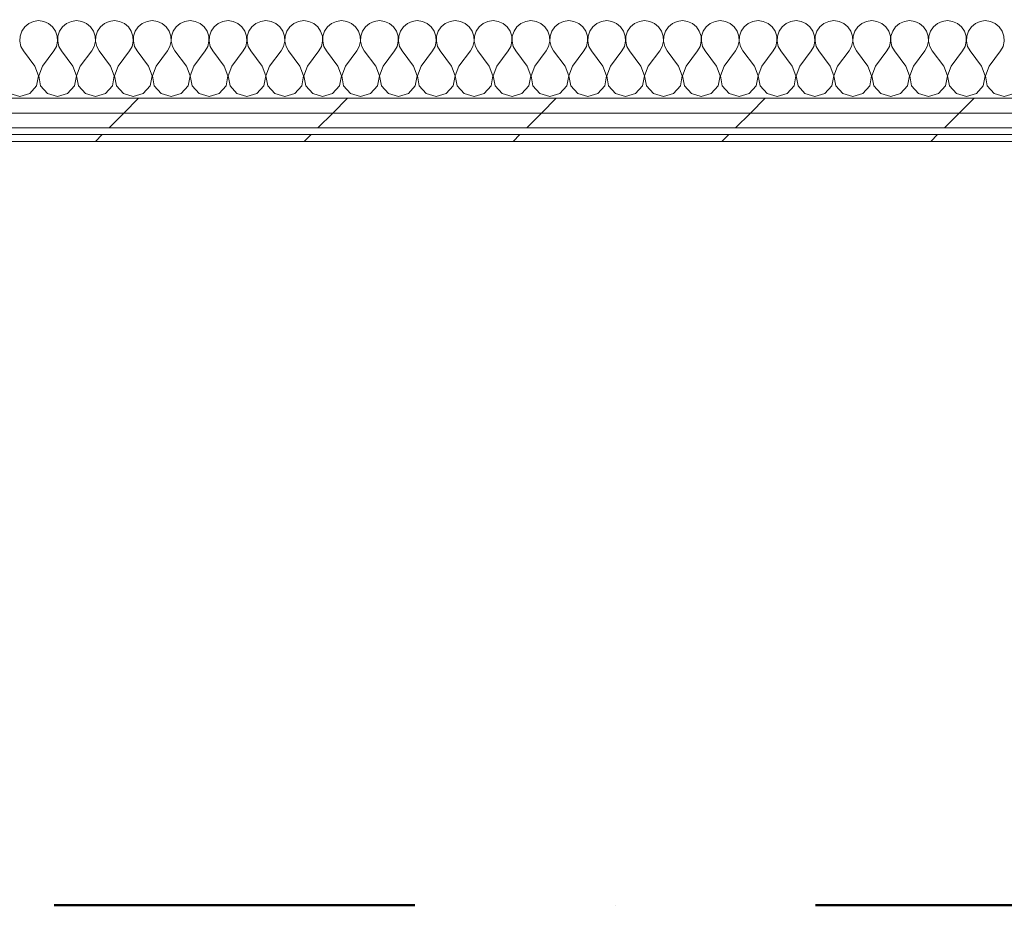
# Model space of a CAD drawing. Header units: millimetres. Extents: x -30280 to 22128, y -17757 to 4746.
# Tile 123 of 171: x -5017 to -4150, y -17757 to -16977. Entities that reach past the tile are written whole.
import ezdxf

# ---------------------------------------------------------------- set-up
doc = ezdxf.new("R2010")
doc.units = ezdxf.units.MM
doc.header["$MEASUREMENT"] = 0
doc.linetypes.add('Punto & Rayas', pattern=[670.277762, 317.5, -176.388889, 0, -176.388874])
doc.linetypes.add('Wipeout_Contour', pattern=[1000, 0, -1000])
for name, color, linetype, lineweight, true_color in [('01_2D_Ambit_Pluma_Nº__242', 7, 'Continuous', 50, 0xfb0013), ('Nuevo_08_E_Envans secs_Pluma_Nº__102', 7, 'Continuous', 5, 0xcccccc), ('Nuevo_08_E_Envans secs_Pluma_Nº__171', 171, 'Continuous', 13, 0xaaaaff), ('Nuevo_08_E_Envans secs_Pluma_Nº__177', 7, 'Continuous', 15, 0xf7e046)]:
    doc.layers.add(name, color=color, linetype=linetype, lineweight=lineweight, true_color=true_color)
doc.layers.add('Nuevo_08_E_Envans secs', color=7, linetype='Continuous')
doc.layers.add('Nuevo_08_E_Envans secs_Pluma_Nº__1', color=7, linetype='Continuous', lineweight=5)
pattern_1 = [(45, (0, 0), (-183.8478, 183.8478), [195, -65]), (45, (7e-14, 183.85), (-183.8478, 183.8478), [195, -65])]

# ---------------------------------------------------------------- blocks, each defined once
blk = doc.blocks.new('*X129')
at = {"layer": 'Nuevo_08_E_Envans secs_Pluma_Nº__102', "color": 254, "linetype": 'Continuous', "lineweight": 5, "true_color": 0xcccccc}
for p, q in [((-5004.55, -16978.28), (-5008.76, -16980.13)), ((-5000, -16977.64), (-5004.55, -16978.28)), ((-4995.45, -16978.28), (-5000, -16977.64)), ((-4991.24, -16980.13), (-4995.45, -16978.28)), ((-4971.22, -16978.28), (-4975.43, -16980.13)), ((-4966.67, -16977.64), (-4971.22, -16978.28)), ((-4962.11, -16978.28), (-4966.67, -16977.64)), ((-4957.9, -16980.13), (-4962.11, -16978.28)), ((-4937.89, -16978.28), (-4942.1, -16980.13)), ((-4933.33, -16977.64), (-4937.89, -16978.28)), ((-4928.78, -16978.28), (-4933.33, -16977.64)), ((-4924.57, -16980.13), (-4928.78, -16978.28)), ((-4904.55, -16978.28), (-4908.76, -16980.13)), ((-4900, -16977.64), (-4904.55, -16978.28)), ((-4895.45, -16978.28), (-4900, -16977.64)), ((-4891.24, -16980.13), (-4895.45, -16978.28)), ((-4871.22, -16978.28), (-4875.43, -16980.13)), ((-4866.67, -16977.64), (-4871.22, -16978.28)), ((-4862.11, -16978.28), (-4866.67, -16977.64)), ((-4857.9, -16980.13), (-4862.11, -16978.28)), ((-4837.89, -16978.28), (-4842.1, -16980.13)), ((-4833.33, -16977.64), (-4837.89, -16978.28)), ((-4828.78, -16978.28), (-4833.33, -16977.64)), ((-4824.57, -16980.13), (-4828.78, -16978.28)), ((-4804.55, -16978.28), (-4808.76, -16980.13)), ((-4800, -16977.64), (-4804.55, -16978.28)), ((-4795.45, -16978.28), (-4800, -16977.64)), ((-4791.24, -16980.13), (-4795.45, -16978.28)), ((-4771.22, -16978.28), (-4775.43, -16980.13)), ((-4766.67, -16977.64), (-4771.22, -16978.28)), ((-4762.11, -16978.28), (-4766.67, -16977.64)), ((-4757.9, -16980.13), (-4762.11, -16978.28)), ((-4737.89, -16978.28), (-4742.1, -16980.13)), ((-4733.33, -16977.64), (-4737.89, -16978.28)), ((-4728.78, -16978.28), (-4733.33, -16977.64)), ((-4724.57, -16980.13), (-4728.78, -16978.28)), ((-4704.55, -16978.28), (-4708.76, -16980.13)), ((-4700, -16977.64), (-4704.55, -16978.28)), ((-4695.45, -16978.28), (-4700, -16977.64)), ((-4691.24, -16980.13), (-4695.45, -16978.28)), ((-4671.22, -16978.28), (-4675.43, -16980.13)), ((-4666.67, -16977.64), (-4671.22, -16978.28)), ((-4662.11, -16978.28), (-4666.67, -16977.64)), ((-4657.9, -16980.13), (-4662.11, -16978.28)), ((-4637.89, -16978.28), (-4642.1, -16980.13)), ((-4633.33, -16977.64), (-4637.89, -16978.28)), ((-4628.78, -16978.28), (-4633.33, -16977.64)), ((-4624.57, -16980.13), (-4628.78, -16978.28)), ((-4604.55, -16978.28), (-4608.76, -16980.13)), ((-4600, -16977.64), (-4604.55, -16978.28)), ((-4595.45, -16978.28), (-4600, -16977.64)), ((-4591.24, -16980.13), (-4595.45, -16978.28)), ((-4571.22, -16978.28), (-4575.43, -16980.13)), ((-4566.67, -16977.64), (-4571.22, -16978.28)), ((-4562.11, -16978.28), (-4566.67, -16977.64)), ((-4557.9, -16980.13), (-4562.11, -16978.28)), ((-4537.89, -16978.28), (-4542.1, -16980.13)), ((-4533.33, -16977.64), (-4537.89, -16978.28)), ((-4528.78, -16978.28), (-4533.33, -16977.64)), ((-4524.57, -16980.13), (-4528.78, -16978.28)), ((-4504.55, -16978.28), (-4508.76, -16980.13)), ((-4500, -16977.64), (-4504.55, -16978.28)), ((-4495.45, -16978.28), (-4500, -16977.64)), ((-4491.24, -16980.13), (-4495.45, -16978.28)), ((-4471.22, -16978.28), (-4475.43, -16980.13)), ((-4466.67, -16977.64), (-4471.22, -16978.28)), ((-4462.11, -16978.28), (-4466.67, -16977.64)), ((-4457.9, -16980.13), (-4462.11, -16978.28)), ((-4437.89, -16978.28), (-4442.1, -16980.13)), ((-4433.33, -16977.64), (-4437.89, -16978.28)), ((-4428.78, -16978.28), (-4433.33, -16977.64)), ((-4424.57, -16980.13), (-4428.78, -16978.28)), ((-4404.55, -16978.28), (-4408.76, -16980.13)), ((-4400, -16977.64), (-4404.55, -16978.28)), ((-4395.45, -16978.28), (-4400, -16977.64)), ((-4391.24, -16980.13), (-4395.45, -16978.28)), ((-4371.22, -16978.28), (-4375.43, -16980.13)), ((-4366.67, -16977.64), (-4371.22, -16978.28)), ((-4362.11, -16978.28), (-4366.67, -16977.64)), ((-4357.9, -16980.13), (-4362.11, -16978.28)), ((-4337.89, -16978.28), (-4342.1, -16980.13)), ((-4333.33, -16977.64), (-4337.89, -16978.28)), ((-4328.78, -16978.28), (-4333.33, -16977.64)), ((-4324.57, -16980.13), (-4328.78, -16978.28)), ((-4304.55, -16978.28), (-4308.76, -16980.13)), ((-4300, -16977.64), (-4304.55, -16978.28)), ((-4295.45, -16978.28), (-4300, -16977.64)), ((-4291.24, -16980.13), (-4295.45, -16978.28)), ((-4271.22, -16978.28), (-4275.43, -16980.13)), ((-4266.67, -16977.64), (-4271.22, -16978.28)), ((-4262.11, -16978.28), (-4266.67, -16977.64)), ((-4257.9, -16980.13), (-4262.11, -16978.28)), ((-4237.89, -16978.28), (-4242.1, -16980.13)), ((-4233.33, -16977.64), (-4237.89, -16978.28)), ((-4228.78, -16978.28), (-4233.33, -16977.64)), ((-4224.57, -16980.13), (-4228.78, -16978.28)), ((-4204.55, -16978.28), (-4208.76, -16980.13)), ((-4200, -16977.64), (-4204.55, -16978.28)), ((-4195.45, -16978.28), (-4200, -16977.64)), ((-4191.24, -16980.13), (-4195.45, -16978.28)), ((-4171.22, -16978.28), (-4175.43, -16980.13)), ((-4166.67, -16977.64), (-4171.22, -16978.28)), ((-4162.11, -16978.28), (-4166.67, -16977.64)), ((-4157.9, -16980.13), (-4162.11, -16978.28)), ((-5014.91, -16986.86), (-5016.38, -16991.21)), ((-5012.3, -16983.07), (-5014.91, -16986.86)), ((-5008.76, -16980.13), (-5012.3, -16983.07)), ((-4987.7, -16983.07), (-4991.24, -16980.13)), ((-4985.09, -16986.86), (-4987.7, -16983.07)), ((-4983.62, -16991.21), (-4985.09, -16986.86)), ((-4981.57, -16986.86), (-4983.04, -16991.21)), ((-4978.97, -16983.07), (-4981.57, -16986.86)), ((-4975.43, -16980.13), (-4978.97, -16983.07)), ((-4954.36, -16983.07), (-4957.9, -16980.13)), ((-4951.76, -16986.86), (-4954.36, -16983.07)), ((-4950.29, -16991.21), (-4951.76, -16986.86)), ((-4948.24, -16986.86), (-4949.71, -16991.21)), ((-4945.64, -16983.07), (-4948.24, -16986.86)), ((-4942.1, -16980.13), (-4945.64, -16983.07)), ((-4921.03, -16983.07), (-4924.57, -16980.13)), ((-4918.43, -16986.86), (-4921.03, -16983.07)), ((-4916.96, -16991.21), (-4918.43, -16986.86)), ((-4914.91, -16986.86), (-4916.38, -16991.21)), ((-4912.3, -16983.07), (-4914.91, -16986.86)), ((-4908.76, -16980.13), (-4912.3, -16983.07)), ((-4887.7, -16983.07), (-4891.24, -16980.13)), ((-4885.09, -16986.86), (-4887.7, -16983.07)), ((-4883.62, -16991.21), (-4885.09, -16986.86)), ((-4881.57, -16986.86), (-4883.04, -16991.21)), ((-4878.97, -16983.07), (-4881.57, -16986.86)), ((-4875.43, -16980.13), (-4878.97, -16983.07)), ((-4854.36, -16983.07), (-4857.9, -16980.13)), ((-4851.76, -16986.86), (-4854.36, -16983.07)), ((-4850.29, -16991.21), (-4851.76, -16986.86)), ((-4848.24, -16986.86), (-4849.71, -16991.21)), ((-4845.64, -16983.07), (-4848.24, -16986.86)), ((-4842.1, -16980.13), (-4845.64, -16983.07)), ((-4821.03, -16983.07), (-4824.57, -16980.13)), ((-4818.43, -16986.86), (-4821.03, -16983.07)), ((-4816.96, -16991.21), (-4818.43, -16986.86)), ((-4814.91, -16986.86), (-4816.38, -16991.21)), ((-4812.3, -16983.07), (-4814.91, -16986.86)), ((-4808.76, -16980.13), (-4812.3, -16983.07)), ((-4787.7, -16983.07), (-4791.24, -16980.13)), ((-4785.09, -16986.86), (-4787.7, -16983.07)), ((-4783.62, -16991.21), (-4785.09, -16986.86)), ((-4781.57, -16986.86), (-4783.04, -16991.21)), ((-4778.97, -16983.07), (-4781.57, -16986.86)), ((-4775.43, -16980.13), (-4778.97, -16983.07)), ((-4754.36, -16983.07), (-4757.9, -16980.13)), ((-4751.76, -16986.86), (-4754.36, -16983.07)), ((-4750.29, -16991.21), (-4751.76, -16986.86)), ((-4748.24, -16986.86), (-4749.71, -16991.21)), ((-4745.64, -16983.07), (-4748.24, -16986.86)), ((-4742.1, -16980.13), (-4745.64, -16983.07)), ((-4721.03, -16983.07), (-4724.57, -16980.13)), ((-4718.43, -16986.86), (-4721.03, -16983.07)), ((-4716.96, -16991.21), (-4718.43, -16986.86)), ((-4714.91, -16986.86), (-4716.38, -16991.21)), ((-4712.3, -16983.07), (-4714.91, -16986.86)), ((-4708.76, -16980.13), (-4712.3, -16983.07)), ((-4687.7, -16983.07), (-4691.24, -16980.13)), ((-4685.09, -16986.86), (-4687.7, -16983.07)), ((-4683.62, -16991.21), (-4685.09, -16986.86)), ((-4681.57, -16986.86), (-4683.04, -16991.21)), ((-4678.97, -16983.07), (-4681.57, -16986.86)), ((-4675.43, -16980.13), (-4678.97, -16983.07)), ((-4654.36, -16983.07), (-4657.9, -16980.13)), ((-4651.76, -16986.86), (-4654.36, -16983.07)), ((-4650.29, -16991.21), (-4651.76, -16986.86)), ((-4648.24, -16986.86), (-4649.71, -16991.21)), ((-4645.64, -16983.07), (-4648.24, -16986.86)), ((-4642.1, -16980.13), (-4645.64, -16983.07)), ((-4621.03, -16983.07), (-4624.57, -16980.13)), ((-4618.43, -16986.86), (-4621.03, -16983.07)), ((-4616.96, -16991.21), (-4618.43, -16986.86)), ((-4614.91, -16986.86), (-4616.38, -16991.21)), ((-4612.3, -16983.07), (-4614.91, -16986.86)), ((-4608.76, -16980.13), (-4612.3, -16983.07)), ((-4587.7, -16983.07), (-4591.24, -16980.13)), ((-4585.09, -16986.86), (-4587.7, -16983.07)), ((-4583.62, -16991.21), (-4585.09, -16986.86)), ((-4581.57, -16986.86), (-4583.04, -16991.21)), ((-4578.97, -16983.07), (-4581.57, -16986.86)), ((-4575.43, -16980.13), (-4578.97, -16983.07)), ((-4554.36, -16983.07), (-4557.9, -16980.13)), ((-4551.76, -16986.86), (-4554.36, -16983.07)), ((-4550.29, -16991.21), (-4551.76, -16986.86)), ((-4548.24, -16986.86), (-4549.71, -16991.21)), ((-4545.64, -16983.07), (-4548.24, -16986.86)), ((-4542.1, -16980.13), (-4545.64, -16983.07)), ((-4521.03, -16983.07), (-4524.57, -16980.13)), ((-4518.43, -16986.86), (-4521.03, -16983.07)), ((-4516.96, -16991.21), (-4518.43, -16986.86)), ((-4514.91, -16986.86), (-4516.38, -16991.21)), ((-4512.3, -16983.07), (-4514.91, -16986.86)), ((-4508.76, -16980.13), (-4512.3, -16983.07)), ((-4487.7, -16983.07), (-4491.24, -16980.13)), ((-4485.09, -16986.86), (-4487.7, -16983.07)), ((-4483.62, -16991.21), (-4485.09, -16986.86)), ((-4481.57, -16986.86), (-4483.04, -16991.21)), ((-4478.97, -16983.07), (-4481.57, -16986.86)), ((-4475.43, -16980.13), (-4478.97, -16983.07)), ((-4454.36, -16983.07), (-4457.9, -16980.13)), ((-4451.76, -16986.86), (-4454.36, -16983.07)), ((-4450.29, -16991.21), (-4451.76, -16986.86)), ((-4448.24, -16986.86), (-4449.71, -16991.21)), ((-4445.64, -16983.07), (-4448.24, -16986.86)), ((-4442.1, -16980.13), (-4445.64, -16983.07)), ((-4421.03, -16983.07), (-4424.57, -16980.13)), ((-4418.43, -16986.86), (-4421.03, -16983.07)), ((-4416.96, -16991.21), (-4418.43, -16986.86)), ((-4414.91, -16986.86), (-4416.38, -16991.21)), ((-4412.3, -16983.07), (-4414.91, -16986.86)), ((-4408.76, -16980.13), (-4412.3, -16983.07)), ((-4387.7, -16983.07), (-4391.24, -16980.13)), ((-4385.09, -16986.86), (-4387.7, -16983.07)), ((-4383.62, -16991.21), (-4385.09, -16986.86)), ((-4381.57, -16986.86), (-4383.04, -16991.21)), ((-4378.97, -16983.07), (-4381.57, -16986.86)), ((-4375.43, -16980.13), (-4378.97, -16983.07)), ((-4354.36, -16983.07), (-4357.9, -16980.13)), ((-4351.76, -16986.86), (-4354.36, -16983.07)), ((-4350.29, -16991.21), (-4351.76, -16986.86)), ((-4348.24, -16986.86), (-4349.71, -16991.21)), ((-4345.64, -16983.07), (-4348.24, -16986.86)), ((-4342.1, -16980.13), (-4345.64, -16983.07)), ((-4321.03, -16983.07), (-4324.57, -16980.13)), ((-4318.43, -16986.86), (-4321.03, -16983.07)), ((-4316.96, -16991.21), (-4318.43, -16986.86)), ((-4314.91, -16986.86), (-4316.38, -16991.21)), ((-4312.3, -16983.07), (-4314.91, -16986.86)), ((-4308.76, -16980.13), (-4312.3, -16983.07)), ((-4287.7, -16983.07), (-4291.24, -16980.13)), ((-4285.09, -16986.86), (-4287.7, -16983.07)), ((-4283.62, -16991.21), (-4285.09, -16986.86)), ((-4281.57, -16986.86), (-4283.04, -16991.21)), ((-4278.97, -16983.07), (-4281.57, -16986.86)), ((-4275.43, -16980.13), (-4278.97, -16983.07)), ((-4254.36, -16983.07), (-4257.9, -16980.13)), ((-4251.76, -16986.86), (-4254.36, -16983.07)), ((-4250.29, -16991.21), (-4251.76, -16986.86)), ((-4248.24, -16986.86), (-4249.71, -16991.21)), ((-4245.64, -16983.07), (-4248.24, -16986.86)), ((-4242.1, -16980.13), (-4245.64, -16983.07)), ((-4221.03, -16983.07), (-4224.57, -16980.13)), ((-4218.43, -16986.86), (-4221.03, -16983.07)), ((-4216.96, -16991.21), (-4218.43, -16986.86)), ((-4214.91, -16986.86), (-4216.38, -16991.21)), ((-4212.3, -16983.07), (-4214.91, -16986.86)), ((-4208.76, -16980.13), (-4212.3, -16983.07)), ((-4187.7, -16983.07), (-4191.24, -16980.13)), ((-4185.09, -16986.86), (-4187.7, -16983.07)), ((-4183.62, -16991.21), (-4185.09, -16986.86)), ((-4181.57, -16986.86), (-4183.04, -16991.21)), ((-4178.97, -16983.07), (-4181.57, -16986.86)), ((-4175.43, -16980.13), (-4178.97, -16983.07)), ((-4154.36, -16983.07), (-4157.9, -16980.13)), ((-4151.76, -16986.86), (-4154.36, -16983.07)), ((-4150.29, -16991.21), (-4151.76, -16986.86)), ((-5016.38, -16991.21), (-5016.6, -16995.81)), ((-5016.6, -16995.81), (-5015.56, -17000.28)), ((-4984.44, -17000.28), (-4983.4, -16995.81)), ((-4983.4, -16995.81), (-4983.62, -16991.21)), ((-4983.04, -16991.21), (-4983.27, -16995.81)), ((-4983.27, -16995.81), (-4982.23, -17000.28)), ((-4951.11, -17000.28), (-4950.07, -16995.81)), ((-4950.07, -16995.81), (-4950.29, -16991.21)), ((-4949.71, -16991.21), (-4949.93, -16995.81)), ((-4949.93, -16995.81), (-4948.89, -17000.28)), ((-4917.77, -17000.28), (-4916.73, -16995.81)), ((-4916.73, -16995.81), (-4916.96, -16991.21)), ((-4916.38, -16991.21), (-4916.6, -16995.81)), ((-4916.6, -16995.81), (-4915.56, -17000.28)), ((-4884.44, -17000.28), (-4883.4, -16995.81)), ((-4883.4, -16995.81), (-4883.62, -16991.21)), ((-4883.04, -16991.21), (-4883.27, -16995.81)), ((-4883.27, -16995.81), (-4882.23, -17000.28)), ((-4851.11, -17000.28), (-4850.07, -16995.81)), ((-4850.07, -16995.81), (-4850.29, -16991.21)), ((-4849.71, -16991.21), (-4849.93, -16995.81)), ((-4849.93, -16995.81), (-4848.89, -17000.28)), ((-4817.77, -17000.28), (-4816.73, -16995.81)), ((-4816.73, -16995.81), (-4816.96, -16991.21)), ((-4816.38, -16991.21), (-4816.6, -16995.81)), ((-4816.6, -16995.81), (-4815.56, -17000.28)), ((-4784.44, -17000.28), (-4783.4, -16995.81)), ((-4783.4, -16995.81), (-4783.62, -16991.21)), ((-4783.04, -16991.21), (-4783.27, -16995.81)), ((-4783.27, -16995.81), (-4782.23, -17000.28)), ((-4751.11, -17000.28), (-4750.07, -16995.81)), ((-4750.07, -16995.81), (-4750.29, -16991.21)), ((-4749.71, -16991.21), (-4749.93, -16995.81)), ((-4749.93, -16995.81), (-4748.89, -17000.28)), ((-4717.77, -17000.28), (-4716.73, -16995.81)), ((-4716.73, -16995.81), (-4716.96, -16991.21)), ((-4716.38, -16991.21), (-4716.6, -16995.81)), ((-4716.6, -16995.81), (-4715.56, -17000.28)), ((-4684.44, -17000.28), (-4683.4, -16995.81)), ((-4683.4, -16995.81), (-4683.62, -16991.21)), ((-4683.04, -16991.21), (-4683.27, -16995.81)), ((-4683.27, -16995.81), (-4682.23, -17000.28)), ((-4651.11, -17000.28), (-4650.07, -16995.81)), ((-4650.07, -16995.81), (-4650.29, -16991.21)), ((-4649.71, -16991.21), (-4649.93, -16995.81)), ((-4649.93, -16995.81), (-4648.89, -17000.28)), ((-4617.77, -17000.28), (-4616.73, -16995.81)), ((-4616.73, -16995.81), (-4616.96, -16991.21)), ((-4616.38, -16991.21), (-4616.6, -16995.81)), ((-4616.6, -16995.81), (-4615.56, -17000.28)), ((-4584.44, -17000.28), (-4583.4, -16995.81)), ((-4583.4, -16995.81), (-4583.62, -16991.21)), ((-4583.04, -16991.21), (-4583.27, -16995.81)), ((-4583.27, -16995.81), (-4582.23, -17000.28)), ((-4551.11, -17000.28), (-4550.07, -16995.81)), ((-4550.07, -16995.81), (-4550.29, -16991.21)), ((-4549.71, -16991.21), (-4549.93, -16995.81)), ((-4549.93, -16995.81), (-4548.89, -17000.28)), ((-4517.77, -17000.28), (-4516.73, -16995.81)), ((-4516.73, -16995.81), (-4516.96, -16991.21)), ((-4516.38, -16991.21), (-4516.6, -16995.81)), ((-4516.6, -16995.81), (-4515.56, -17000.28)), ((-4484.44, -17000.28), (-4483.4, -16995.81)), ((-4483.4, -16995.81), (-4483.62, -16991.21)), ((-4483.04, -16991.21), (-4483.27, -16995.81)), ((-4483.27, -16995.81), (-4482.23, -17000.28)), ((-4451.11, -17000.28), (-4450.07, -16995.81)), ((-4450.07, -16995.81), (-4450.29, -16991.21)), ((-4449.71, -16991.21), (-4449.93, -16995.81)), ((-4449.93, -16995.81), (-4448.89, -17000.28)), ((-4417.77, -17000.28), (-4416.73, -16995.81)), ((-4416.73, -16995.81), (-4416.96, -16991.21)), ((-4416.38, -16991.21), (-4416.6, -16995.81)), ((-4416.6, -16995.81), (-4415.56, -17000.28)), ((-4384.44, -17000.28), (-4383.4, -16995.81)), ((-4383.4, -16995.81), (-4383.62, -16991.21)), ((-4383.04, -16991.21), (-4383.27, -16995.81)), ((-4383.27, -16995.81), (-4382.23, -17000.28)), ((-4351.11, -17000.28), (-4350.07, -16995.81)), ((-4350.07, -16995.81), (-4350.29, -16991.21)), ((-4349.71, -16991.21), (-4349.93, -16995.81)), ((-4349.93, -16995.81), (-4348.89, -17000.28)), ((-4317.77, -17000.28), (-4316.73, -16995.81)), ((-4316.73, -16995.81), (-4316.96, -16991.21)), ((-4316.38, -16991.21), (-4316.6, -16995.81)), ((-4316.6, -16995.81), (-4315.56, -17000.28)), ((-4284.44, -17000.28), (-4283.4, -16995.81)), ((-4283.4, -16995.81), (-4283.62, -16991.21)), ((-4283.04, -16991.21), (-4283.27, -16995.81)), ((-4283.27, -16995.81), (-4282.23, -17000.28)), ((-4251.11, -17000.28), (-4250.07, -16995.81)), ((-4250.07, -16995.81), (-4250.29, -16991.21)), ((-4249.71, -16991.21), (-4249.93, -16995.81)), ((-4249.93, -16995.81), (-4248.89, -17000.28)), ((-4217.77, -17000.28), (-4216.73, -16995.81)), ((-4216.73, -16995.81), (-4216.96, -16991.21)), ((-4216.38, -16991.21), (-4216.6, -16995.81)), ((-4216.6, -16995.81), (-4215.56, -17000.28)), ((-4184.44, -17000.28), (-4183.4, -16995.81)), ((-4183.4, -16995.81), (-4183.62, -16991.21)), ((-4183.04, -16991.21), (-4183.27, -16995.81)), ((-4183.27, -16995.81), (-4182.23, -17000.28)), ((-4151.11, -17000.28), (-4150.07, -16995.81)), ((-4150.07, -16995.81), (-4150.29, -16991.21)), ((-5015.56, -17000.28), (-5013.33, -17004.31)), ((-5003.33, -17017.64), (-5013.33, -17004.31)), ((-4996.67, -17017.64), (-4986.67, -17004.31)), ((-4986.67, -17004.31), (-4984.44, -17000.28)), ((-4982.23, -17000.28), (-4980, -17004.31)), ((-4970, -17017.64), (-4980, -17004.31)), ((-4963.33, -17017.64), (-4953.33, -17004.31)), ((-4953.33, -17004.31), (-4951.11, -17000.28)), ((-4948.89, -17000.28), (-4946.67, -17004.31)), ((-4936.67, -17017.64), (-4946.67, -17004.31)), ((-4930, -17017.64), (-4920, -17004.31)), ((-4920, -17004.31), (-4917.77, -17000.28)), ((-4915.56, -17000.28), (-4913.33, -17004.31)), ((-4903.33, -17017.64), (-4913.33, -17004.31)), ((-4896.67, -17017.64), (-4886.67, -17004.31)), ((-4886.67, -17004.31), (-4884.44, -17000.28)), ((-4882.23, -17000.28), (-4880, -17004.31)), ((-4870, -17017.64), (-4880, -17004.31)), ((-4863.33, -17017.64), (-4853.33, -17004.31)), ((-4853.33, -17004.31), (-4851.11, -17000.28)), ((-4848.89, -17000.28), (-4846.67, -17004.31)), ((-4836.67, -17017.64), (-4846.67, -17004.31)), ((-4830, -17017.64), (-4820, -17004.31)), ((-4820, -17004.31), (-4817.77, -17000.28)), ((-4815.56, -17000.28), (-4813.33, -17004.31)), ((-4803.33, -17017.64), (-4813.33, -17004.31)), ((-4796.67, -17017.64), (-4786.67, -17004.31)), ((-4786.67, -17004.31), (-4784.44, -17000.28)), ((-4782.23, -17000.28), (-4780, -17004.31)), ((-4770, -17017.64), (-4780, -17004.31)), ((-4763.33, -17017.64), (-4753.33, -17004.31)), ((-4753.33, -17004.31), (-4751.11, -17000.28)), ((-4748.89, -17000.28), (-4746.67, -17004.31)), ((-4736.67, -17017.64), (-4746.67, -17004.31)), ((-4730, -17017.64), (-4720, -17004.31)), ((-4720, -17004.31), (-4717.77, -17000.28)), ((-4715.56, -17000.28), (-4713.33, -17004.31)), ((-4703.33, -17017.64), (-4713.33, -17004.31)), ((-4696.67, -17017.64), (-4686.67, -17004.31)), ((-4686.67, -17004.31), (-4684.44, -17000.28)), ((-4682.23, -17000.28), (-4680, -17004.31)), ((-4670, -17017.64), (-4680, -17004.31)), ((-4663.33, -17017.64), (-4653.33, -17004.31)), ((-4653.33, -17004.31), (-4651.11, -17000.28)), ((-4648.89, -17000.28), (-4646.67, -17004.31)), ((-4636.67, -17017.64), (-4646.67, -17004.31)), ((-4630, -17017.64), (-4620, -17004.31)), ((-4620, -17004.31), (-4617.77, -17000.28)), ((-4615.56, -17000.28), (-4613.33, -17004.31)), ((-4603.33, -17017.64), (-4613.33, -17004.31)), ((-4596.67, -17017.64), (-4586.67, -17004.31)), ((-4586.67, -17004.31), (-4584.44, -17000.28)), ((-4582.23, -17000.28), (-4580, -17004.31)), ((-4570, -17017.64), (-4580, -17004.31)), ((-4563.33, -17017.64), (-4553.33, -17004.31)), ((-4553.33, -17004.31), (-4551.11, -17000.28)), ((-4548.89, -17000.28), (-4546.67, -17004.31)), ((-4536.67, -17017.64), (-4546.67, -17004.31)), ((-4530, -17017.64), (-4520, -17004.31)), ((-4520, -17004.31), (-4517.77, -17000.28)), ((-4515.56, -17000.28), (-4513.33, -17004.31)), ((-4503.33, -17017.64), (-4513.33, -17004.31)), ((-4496.67, -17017.64), (-4486.67, -17004.31)), ((-4486.67, -17004.31), (-4484.44, -17000.28)), ((-4482.23, -17000.28), (-4480, -17004.31)), ((-4470, -17017.64), (-4480, -17004.31)), ((-4463.33, -17017.64), (-4453.33, -17004.31)), ((-4453.33, -17004.31), (-4451.11, -17000.28)), ((-4448.89, -17000.28), (-4446.67, -17004.31)), ((-4436.67, -17017.64), (-4446.67, -17004.31)), ((-4430, -17017.64), (-4420, -17004.31)), ((-4420, -17004.31), (-4417.77, -17000.28)), ((-4415.56, -17000.28), (-4413.33, -17004.31)), ((-4403.33, -17017.64), (-4413.33, -17004.31)), ((-4396.67, -17017.64), (-4386.67, -17004.31)), ((-4386.67, -17004.31), (-4384.44, -17000.28)), ((-4382.23, -17000.28), (-4380, -17004.31)), ((-4370, -17017.64), (-4380, -17004.31)), ((-4363.33, -17017.64), (-4353.33, -17004.31)), ((-4353.33, -17004.31), (-4351.11, -17000.28)), ((-4348.89, -17000.28), (-4346.67, -17004.31)), ((-4336.67, -17017.64), (-4346.67, -17004.31)), ((-4330, -17017.64), (-4320, -17004.31)), ((-4320, -17004.31), (-4317.77, -17000.28)), ((-4315.56, -17000.28), (-4313.33, -17004.31)), ((-4303.33, -17017.64), (-4313.33, -17004.31)), ((-4296.67, -17017.64), (-4286.67, -17004.31)), ((-4286.67, -17004.31), (-4284.44, -17000.28)), ((-4282.23, -17000.28), (-4280, -17004.31)), ((-4270, -17017.64), (-4280, -17004.31)), ((-4263.33, -17017.64), (-4253.33, -17004.31)), ((-4253.33, -17004.31), (-4251.11, -17000.28)), ((-4248.89, -17000.28), (-4246.67, -17004.31)), ((-4236.67, -17017.64), (-4246.67, -17004.31)), ((-4230, -17017.64), (-4220, -17004.31)), ((-4220, -17004.31), (-4217.77, -17000.28)), ((-4215.56, -17000.28), (-4213.33, -17004.31)), ((-4203.33, -17017.64), (-4213.33, -17004.31)), ((-4196.67, -17017.64), (-4186.67, -17004.31)), ((-4186.67, -17004.31), (-4184.44, -17000.28)), ((-4182.23, -17000.28), (-4180, -17004.31)), ((-4170, -17017.64), (-4180, -17004.31)), ((-4163.33, -17017.64), (-4153.33, -17004.31)), ((-4153.33, -17004.31), (-4151.11, -17000.28)), ((-5000.07, -17026.15), (-5003.33, -17017.64)), ((-4996.67, -17017.64), (-4999.93, -17026.15)), ((-4966.73, -17026.15), (-4970, -17017.64)), ((-4963.33, -17017.64), (-4966.6, -17026.15)), ((-4933.4, -17026.15), (-4936.67, -17017.64)), ((-4930, -17017.64), (-4933.27, -17026.15)), ((-4900.07, -17026.15), (-4903.33, -17017.64)), ((-4896.67, -17017.64), (-4899.93, -17026.15)), ((-4866.73, -17026.15), (-4870, -17017.64)), ((-4863.33, -17017.64), (-4866.6, -17026.15)), ((-4833.4, -17026.15), (-4836.67, -17017.64)), ((-4830, -17017.64), (-4833.27, -17026.15)), ((-4800.07, -17026.15), (-4803.33, -17017.64)), ((-4796.67, -17017.64), (-4799.93, -17026.15)), ((-4766.73, -17026.15), (-4770, -17017.64)), ((-4763.33, -17017.64), (-4766.6, -17026.15)), ((-4733.4, -17026.15), (-4736.67, -17017.64)), ((-4730, -17017.64), (-4733.27, -17026.15)), ((-4700.07, -17026.15), (-4703.33, -17017.64)), ((-4696.67, -17017.64), (-4699.93, -17026.15)), ((-4666.73, -17026.15), (-4670, -17017.64)), ((-4663.33, -17017.64), (-4666.6, -17026.15)), ((-4633.4, -17026.15), (-4636.67, -17017.64)), ((-4630, -17017.64), (-4633.27, -17026.15)), ((-4600.07, -17026.15), (-4603.33, -17017.64)), ((-4596.67, -17017.64), (-4599.93, -17026.15)), ((-4566.73, -17026.15), (-4570, -17017.64)), ((-4563.33, -17017.64), (-4566.6, -17026.15)), ((-4533.4, -17026.15), (-4536.67, -17017.64)), ((-4530, -17017.64), (-4533.27, -17026.15)), ((-4500.07, -17026.15), (-4503.33, -17017.64)), ((-4496.67, -17017.64), (-4499.93, -17026.15)), ((-4466.73, -17026.15), (-4470, -17017.64)), ((-4463.33, -17017.64), (-4466.6, -17026.15)), ((-4433.4, -17026.15), (-4436.67, -17017.64)), ((-4430, -17017.64), (-4433.27, -17026.15)), ((-4400.07, -17026.15), (-4403.33, -17017.64)), ((-4396.67, -17017.64), (-4399.93, -17026.15)), ((-4366.73, -17026.15), (-4370, -17017.64)), ((-4363.33, -17017.64), (-4366.6, -17026.15)), ((-4333.4, -17026.15), (-4336.67, -17017.64)), ((-4330, -17017.64), (-4333.27, -17026.15)), ((-4300.07, -17026.15), (-4303.33, -17017.64)), ((-4296.67, -17017.64), (-4299.93, -17026.15)), ((-4266.73, -17026.15), (-4270, -17017.64)), ((-4263.33, -17017.64), (-4266.6, -17026.15)), ((-4233.4, -17026.15), (-4236.67, -17017.64)), ((-4230, -17017.64), (-4233.27, -17026.15)), ((-4200.07, -17026.15), (-4203.33, -17017.64)), ((-4196.67, -17017.64), (-4199.93, -17026.15)), ((-4166.73, -17026.15), (-4170, -17017.64)), ((-4163.33, -17017.64), (-4166.6, -17026.15)), ((-5001.76, -17035.1), (-5000.07, -17026.15)), ((-4999.93, -17026.15), (-4998.24, -17035.1)), ((-4968.43, -17035.1), (-4966.73, -17026.15)), ((-4966.6, -17026.15), (-4964.91, -17035.1)), ((-4935.09, -17035.1), (-4933.4, -17026.15)), ((-4933.27, -17026.15), (-4931.57, -17035.1)), ((-4901.76, -17035.1), (-4900.07, -17026.15)), ((-4899.93, -17026.15), (-4898.24, -17035.1)), ((-4868.43, -17035.1), (-4866.73, -17026.15)), ((-4866.6, -17026.15), (-4864.91, -17035.1)), ((-4835.09, -17035.1), (-4833.4, -17026.15)), ((-4833.27, -17026.15), (-4831.57, -17035.1)), ((-4801.76, -17035.1), (-4800.07, -17026.15)), ((-4799.93, -17026.15), (-4798.24, -17035.1)), ((-4768.43, -17035.1), (-4766.73, -17026.15)), ((-4766.6, -17026.15), (-4764.91, -17035.1)), ((-4735.09, -17035.1), (-4733.4, -17026.15)), ((-4733.27, -17026.15), (-4731.57, -17035.1)), ((-4701.76, -17035.1), (-4700.07, -17026.15)), ((-4699.93, -17026.15), (-4698.24, -17035.1)), ((-4668.43, -17035.1), (-4666.73, -17026.15)), ((-4666.6, -17026.15), (-4664.91, -17035.1)), ((-4635.09, -17035.1), (-4633.4, -17026.15)), ((-4633.27, -17026.15), (-4631.57, -17035.1)), ((-4601.76, -17035.1), (-4600.07, -17026.15)), ((-4599.93, -17026.15), (-4598.24, -17035.1)), ((-4568.43, -17035.1), (-4566.73, -17026.15)), ((-4566.6, -17026.15), (-4564.91, -17035.1)), ((-4535.09, -17035.1), (-4533.4, -17026.15)), ((-4533.27, -17026.15), (-4531.57, -17035.1)), ((-4501.76, -17035.1), (-4500.07, -17026.15)), ((-4499.93, -17026.15), (-4498.24, -17035.1)), ((-4468.43, -17035.1), (-4466.73, -17026.15)), ((-4466.6, -17026.15), (-4464.91, -17035.1)), ((-4435.09, -17035.1), (-4433.4, -17026.15)), ((-4433.27, -17026.15), (-4431.57, -17035.1)), ((-4401.76, -17035.1), (-4400.07, -17026.15)), ((-4399.93, -17026.15), (-4398.24, -17035.1)), ((-4368.43, -17035.1), (-4366.73, -17026.15)), ((-4366.6, -17026.15), (-4364.91, -17035.1)), ((-4335.09, -17035.1), (-4333.4, -17026.15)), ((-4333.27, -17026.15), (-4331.57, -17035.1)), ((-4301.76, -17035.1), (-4300.07, -17026.15)), ((-4299.93, -17026.15), (-4298.24, -17035.1)), ((-4268.43, -17035.1), (-4266.73, -17026.15)), ((-4266.6, -17026.15), (-4264.91, -17035.1)), ((-4235.09, -17035.1), (-4233.4, -17026.15)), ((-4233.27, -17026.15), (-4231.57, -17035.1)), ((-4201.76, -17035.1), (-4200.07, -17026.15)), ((-4199.93, -17026.15), (-4198.24, -17035.1)), ((-4168.43, -17035.1), (-4166.73, -17026.15)), ((-4166.6, -17026.15), (-4164.91, -17035.1)), ((-5007.9, -17041.82), (-5001.76, -17035.1)), ((-4998.24, -17035.1), (-4992.1, -17041.82)), ((-4974.57, -17041.82), (-4968.43, -17035.1)), ((-4964.91, -17035.1), (-4958.76, -17041.82)), ((-4941.24, -17041.82), (-4935.09, -17035.1)), ((-4931.57, -17035.1), (-4925.43, -17041.82)), ((-4907.9, -17041.82), (-4901.76, -17035.1)), ((-4898.24, -17035.1), (-4892.1, -17041.82)), ((-4874.57, -17041.82), (-4868.43, -17035.1)), ((-4864.91, -17035.1), (-4858.76, -17041.82)), ((-4841.24, -17041.82), (-4835.09, -17035.1)), ((-4831.57, -17035.1), (-4825.43, -17041.82)), ((-4807.9, -17041.82), (-4801.76, -17035.1)), ((-4798.24, -17035.1), (-4792.1, -17041.82)), ((-4774.57, -17041.82), (-4768.43, -17035.1)), ((-4764.91, -17035.1), (-4758.76, -17041.82)), ((-4741.24, -17041.82), (-4735.09, -17035.1)), ((-4731.57, -17035.1), (-4725.43, -17041.82)), ((-4707.9, -17041.82), (-4701.76, -17035.1)), ((-4698.24, -17035.1), (-4692.1, -17041.82)), ((-4674.57, -17041.82), (-4668.43, -17035.1)), ((-4664.91, -17035.1), (-4658.76, -17041.82)), ((-4641.24, -17041.82), (-4635.09, -17035.1)), ((-4631.57, -17035.1), (-4625.43, -17041.82)), ((-4607.9, -17041.82), (-4601.76, -17035.1)), ((-4598.24, -17035.1), (-4592.1, -17041.82)), ((-4574.57, -17041.82), (-4568.43, -17035.1)), ((-4564.91, -17035.1), (-4558.76, -17041.82)), ((-4541.24, -17041.82), (-4535.09, -17035.1)), ((-4531.57, -17035.1), (-4525.43, -17041.82)), ((-4507.9, -17041.82), (-4501.76, -17035.1)), ((-4498.24, -17035.1), (-4492.1, -17041.82)), ((-4474.57, -17041.82), (-4468.43, -17035.1)), ((-4464.91, -17035.1), (-4458.76, -17041.82)), ((-4441.24, -17041.82), (-4435.09, -17035.1)), ((-4431.57, -17035.1), (-4425.43, -17041.82)), ((-4407.9, -17041.82), (-4401.76, -17035.1)), ((-4398.24, -17035.1), (-4392.1, -17041.82)), ((-4374.57, -17041.82), (-4368.43, -17035.1)), ((-4364.91, -17035.1), (-4358.76, -17041.82)), ((-4341.24, -17041.82), (-4335.09, -17035.1)), ((-4331.57, -17035.1), (-4325.43, -17041.82)), ((-4307.9, -17041.82), (-4301.76, -17035.1)), ((-4298.24, -17035.1), (-4292.1, -17041.82)), ((-4274.57, -17041.82), (-4268.43, -17035.1)), ((-4264.91, -17035.1), (-4258.76, -17041.82)), ((-4241.24, -17041.82), (-4235.09, -17035.1)), ((-4231.57, -17035.1), (-4225.43, -17041.82)), ((-4207.9, -17041.82), (-4201.76, -17035.1)), ((-4198.24, -17035.1), (-4192.1, -17041.82)), ((-4174.57, -17041.82), (-4168.43, -17035.1)), ((-4164.91, -17035.1), (-4158.76, -17041.82)), ((-5025.43, -17041.82), (-5016.67, -17044.31)), ((-5016.67, -17044.31), (-5007.9, -17041.82)), ((-4992.1, -17041.82), (-4983.33, -17044.31)), ((-4983.33, -17044.31), (-4974.57, -17041.82)), ((-4958.76, -17041.82), (-4950, -17044.31)), ((-4950, -17044.31), (-4941.24, -17041.82)), ((-4925.43, -17041.82), (-4916.67, -17044.31)), ((-4916.67, -17044.31), (-4907.9, -17041.82)), ((-4892.1, -17041.82), (-4883.33, -17044.31)), ((-4883.33, -17044.31), (-4874.57, -17041.82)), ((-4858.76, -17041.82), (-4850, -17044.31)), ((-4850, -17044.31), (-4841.24, -17041.82)), ((-4825.43, -17041.82), (-4816.67, -17044.31)), ((-4816.67, -17044.31), (-4807.9, -17041.82)), ((-4792.1, -17041.82), (-4783.33, -17044.31)), ((-4783.33, -17044.31), (-4774.57, -17041.82)), ((-4758.76, -17041.82), (-4750, -17044.31)), ((-4750, -17044.31), (-4741.24, -17041.82)), ((-4725.43, -17041.82), (-4716.67, -17044.31)), ((-4716.67, -17044.31), (-4707.9, -17041.82)), ((-4692.1, -17041.82), (-4683.33, -17044.31)), ((-4683.33, -17044.31), (-4674.57, -17041.82)), ((-4658.76, -17041.82), (-4650, -17044.31)), ((-4650, -17044.31), (-4641.24, -17041.82)), ((-4625.43, -17041.82), (-4616.67, -17044.31)), ((-4616.67, -17044.31), (-4607.9, -17041.82)), ((-4592.1, -17041.82), (-4583.33, -17044.31)), ((-4583.33, -17044.31), (-4574.57, -17041.82)), ((-4558.76, -17041.82), (-4550, -17044.31)), ((-4550, -17044.31), (-4541.24, -17041.82)), ((-4525.43, -17041.82), (-4516.67, -17044.31)), ((-4516.67, -17044.31), (-4507.9, -17041.82)), ((-4492.1, -17041.82), (-4483.33, -17044.31)), ((-4483.33, -17044.31), (-4474.57, -17041.82)), ((-4458.76, -17041.82), (-4450, -17044.31)), ((-4450, -17044.31), (-4441.24, -17041.82)), ((-4425.43, -17041.82), (-4416.67, -17044.31)), ((-4416.67, -17044.31), (-4407.9, -17041.82)), ((-4392.1, -17041.82), (-4383.33, -17044.31)), ((-4383.33, -17044.31), (-4374.57, -17041.82)), ((-4358.76, -17041.82), (-4350, -17044.31)), ((-4350, -17044.31), (-4341.24, -17041.82)), ((-4325.43, -17041.82), (-4316.67, -17044.31)), ((-4316.67, -17044.31), (-4307.9, -17041.82)), ((-4292.1, -17041.82), (-4283.33, -17044.31)), ((-4283.33, -17044.31), (-4274.57, -17041.82)), ((-4258.76, -17041.82), (-4250, -17044.31)), ((-4250, -17044.31), (-4241.24, -17041.82)), ((-4225.43, -17041.82), (-4216.67, -17044.31)), ((-4216.67, -17044.31), (-4207.9, -17041.82)), ((-4192.1, -17041.82), (-4183.33, -17044.31)), ((-4183.33, -17044.31), (-4174.57, -17041.82)), ((-4158.76, -17041.82), (-4150, -17044.31)), ((-4150, -17044.31), (-4141.24, -17041.82))]:
    blk.add_line(p, q, dxfattribs=at)
blk = doc.blocks.new('Muro_63_1', base_point=(-18974.61, -17083.98))
at = {"color": 254, "linetype": 'Wipeout_Contour', "lineweight": 0, "ltscale": 71889.621763}
blk.add_wipeout([(-7017.89, -17071.98), (-3842.41, -17071.98), (-3842.41, -17058.98), (-7017.89, -17058.98)], dxfattribs=at).dxf.layer = 'Nuevo_08_E_Envans secs'
at = {"color": 254, "linetype": 'Wipeout_Contour', "lineweight": 0, "ltscale": 71948.537165}
blk.add_wipeout([(-3842.41, -17077.98), (-7017.89, -17077.98), (-7017.89, -17083.98), (-3842.41, -17083.98)], dxfattribs=at).dxf.layer = 'Nuevo_08_E_Envans secs'
at = {"layer": 'Nuevo_08_E_Envans secs_Pluma_Nº__171', "linetype": 'Continuous', "lineweight": 13, "true_color": 0xaaaaff}
h = blk.add_hatch(dxfattribs=at)
h.set_pattern_fill('Panellat_HPL_0001', color=161, style=0, pattern_type=2)
h.set_pattern_definition(pattern_1)
h.paths.add_polyline_path([(-3842.41, -17077.98), (-7017.89, -17077.98), (-7017.89, -17083.98), (-3842.41, -17083.98)])
at = {"layer": 'Nuevo_08_E_Envans secs_Pluma_Nº__177', "linetype": 'Continuous', "lineweight": 15, "true_color": 0xf7e046}
h = blk.add_hatch(dxfattribs=at)
h.set_pattern_fill('Panellat_HPL_0001', color=53, style=0, pattern_type=2)
h.set_pattern_definition(pattern_1)
h.paths.add_polyline_path([(-7017.89, -17071.98), (-3842.41, -17071.98), (-3842.41, -17058.98), (-7017.89, -17058.98)])
at = {"layer": 'Nuevo_08_E_Envans secs_Pluma_Nº__1', "color": 7, "linetype": 'Continuous', "lineweight": 5}
for p, q in [((-7017.89, -17071.98), (-3842.41, -17071.98)), ((-7017.89, -17077.98), (-3842.41, -17077.98))]:
    blk.add_line(p, q, dxfattribs=at)
at = {"layer": 'Nuevo_08_E_Envans secs_Pluma_Nº__1', "color": 7, "linetype": 'Continuous', "lineweight": 5, "flags": 128}
blk.add_lwpolyline([(-7017.89, -17083.98), (-3842.41, -17083.98)], dxfattribs=at)
at = {"color": 254, "linetype": 'Wipeout_Contour', "lineweight": 0, "ltscale": 71840.211947}
blk.add_wipeout([(-7017.89, -17058.98), (-3842.41, -17058.98), (-3842.41, -17045.98), (-7017.89, -17045.98)], dxfattribs=at).dxf.layer = 'Nuevo_08_E_Envans secs'
at = {"layer": 'Nuevo_08_E_Envans secs_Pluma_Nº__177', "linetype": 'Continuous', "lineweight": 15, "true_color": 0xf7e046}
h = blk.add_hatch(dxfattribs=at)
h.set_pattern_fill('Panellat_HPL_0001', color=53, style=0, pattern_type=2)
h.set_pattern_definition(pattern_1)
h.paths.add_polyline_path([(-7017.89, -17058.98), (-3842.41, -17058.98), (-3842.41, -17045.98), (-7017.89, -17045.98)])
at = {"layer": 'Nuevo_08_E_Envans secs_Pluma_Nº__1', "color": 7, "linetype": 'Continuous', "lineweight": 5}
for p, q in [((-6989.89, -17045.98), (-3842.41, -17045.98)), ((-7017.89, -17058.98), (-3842.41, -17058.98))]:
    blk.add_line(p, q, dxfattribs=at)
at = {"layer": 'Nuevo_08_E_Envans secs', "color": 7, "lineweight": 20}
blk.add_blockref('*X129', (0, 0), dxfattribs=at)

msp = doc.modelspace()

# ---------------------------------------------------------------- linework, layer by layer
at = {"layer": '01_2D_Ambit_Pluma_Nº__242', "color": 1, "linetype": 'Punto & Rayas', "lineweight": 50, "true_color": 0xfb0013, "flags": 128}
msp.add_lwpolyline([(-28416.58, -2249.59), (-28416.58, 4745.93), (7590.12, 4745.93), (7590.12, -1864.54), (6642.92, -1864.54), (6642.92, -11392.72), (6642.92, -17756.6), (-18985.87, -17756.6), (-18985.87, -11834.88), (-2447.9, -11834.88), (-2447.9, -2249.59)], close=True, dxfattribs=at)

# ---------------------------------------------------------------- next in the draw order: block references
at = {"layer": 'Nuevo_08_E_Envans secs', "color": 7, "lineweight": 20}
msp.add_blockref('Muro_63_1', (-18974.61, -17083.98), dxfattribs=at)

doc.saveas('drawing.dxf')
